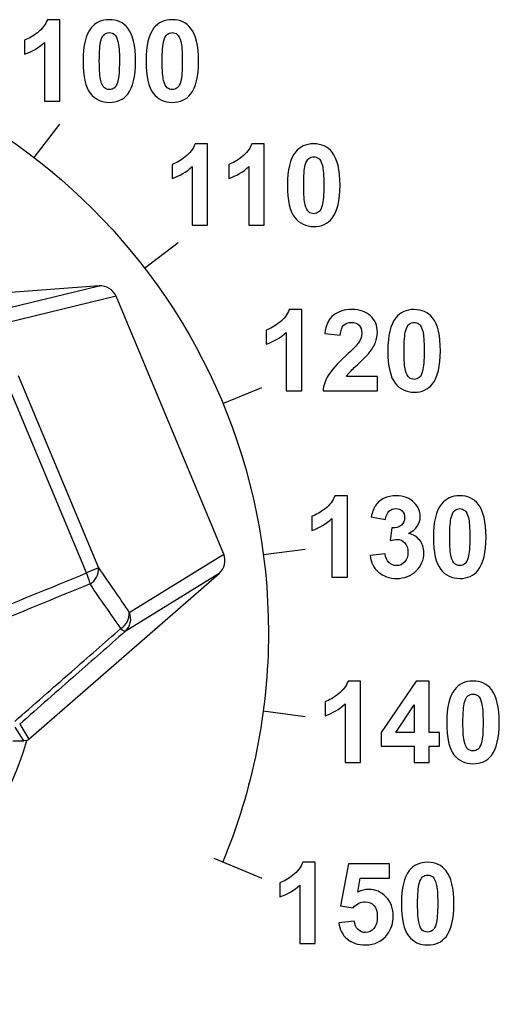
# Model space of a CAD drawing. Header units: millimetres. Extents: x 7143 to 9546, y -1575 to -869.
# Tile 8 of 94: x 7266 to 7280, y -1283 to -1254. Entities that reach past the tile are written whole.
import ezdxf

# ---------------------------------------------------------------- set-up
doc = ezdxf.new("R2010")
doc.units = ezdxf.units.MM
doc.header["$LTSCALE"] = 3

msp = doc.modelspace()

# ---------------------------------------------------------------- linework, layer by layer
at = {"linetype": 'Continuous', "lineweight": 30}
for p, q in [((7268.138, -1261.76), (7260.688, -1262.314)), ((7264.917, -1262.538), (7268.138, -1261.76)), ((7268.644, -1262.066), (7265.447, -1262.838)), ((7271.833, -1269.706), (7268.644, -1262.066)), ((7267.766, -1270.264), (7265.387, -1264.564)), ((7265.745, -1264.414), (7268.124, -1270.115)), ((7269.035, -1271.435), (7271.833, -1269.706)), ((7268.124, -1270.115), (7267.766, -1270.264)), ((7266.061, -1275.187), (7271.694, -1270.281)), ((7271.694, -1270.281), (7268.911, -1272)), ((7265.906, -1275.24), (7265.651, -1274.831)), ((7265.787, -1274.747), (7266.061, -1275.187)), ((7266.002, -1275.23), (7265.906, -1275.24))]:
    msp.add_line(p, q, dxfattribs=at)
for centre, radius, start, end in [((7267.614, -1270.149), 0.511, 300.0821, 3.7824), ((7265.997, -1271.008), 1.92, 12.5801, 22.8146), ((7268.527, -1271.47), 0.509, 300.4376, 3.936), ((7268.581, -1271.632), 0.495, 311.9251, 23.4842), ((7269.015, -1271.722), 0.297, 219.0409, 249.5447), ((7255.473, -1272.048), 11, 241.9626, 343.1824)]:
    msp.add_arc(centre, radius, start, end, dxfattribs=at)
for centre, major_axis, ratio, start_param, end_param in [((7268.171, -1262.259), (-0.497, -0.12), 0.97761, 3.296313, 4.545767), ((7271.362, -1269.906), (0.435, 0.269), 0.97761, 4.879011, 6.128465), ((7265.732, -1274.809), (0.264, -0.425), 0.999375, 0.014952, 0.160483)]:
    msp.add_ellipse(centre, major_axis=major_axis, ratio=ratio, start_param=start_param, end_param=end_param, dxfattribs=at)
for points, knots in [([(7266.979, -1256.278), (7266.979, -1256.278), (7266.519, -1256.278), (7266.519, -1256.278), (7266.519, -1256.278), (7266.519, -1256.278), (7266.519, -1254.544), (7266.519, -1254.544), (7266.519, -1254.544), (7266.351, -1254.702), (7266.153, -1254.818), (7265.925, -1254.893), (7265.925, -1254.893), (7265.925, -1254.893), (7265.925, -1254.476), (7265.925, -1254.476), (7265.925, -1254.476), (7266.045, -1254.437), (7266.176, -1254.362), (7266.316, -1254.253), (7266.316, -1254.253), (7266.457, -1254.143), (7266.554, -1254.015), (7266.606, -1253.868), (7266.606, -1253.868), (7266.606, -1253.868), (7266.979, -1253.868), (7266.979, -1253.868), (7266.979, -1253.868), (7266.979, -1253.868), (7266.979, -1256.278), (7266.979, -1256.278)], [0, 0, 0, 0, 0.111111, 0.111111, 0.111111, 0.111111, 0.222222, 0.222222, 0.222222, 0.222222, 0.333333, 0.333333, 0.333333, 0.333333, 0.444444, 0.444444, 0.444444, 0.444444, 0.555556, 0.555556, 0.555556, 0.555556, 0.666667, 0.666667, 0.666667, 0.666667, 0.777778, 0.777778, 0.777778, 0.777778, 1, 1, 1, 1]), ([(7268.443, -1253.868), (7268.676, -1253.868), (7268.858, -1253.952), (7268.988, -1254.118), (7268.988, -1254.118), (7269.144, -1254.314), (7269.222, -1254.639), (7269.222, -1255.095), (7269.222, -1255.095), (7269.222, -1255.548), (7269.144, -1255.874), (7268.987, -1256.073), (7268.987, -1256.073), (7268.857, -1256.237), (7268.676, -1256.318), (7268.443, -1256.318), (7268.443, -1256.318), (7268.21, -1256.318), (7268.022, -1256.229), (7267.879, -1256.049), (7267.879, -1256.049), (7267.736, -1255.87), (7267.665, -1255.55), (7267.665, -1255.089), (7267.665, -1255.089), (7267.665, -1254.638), (7267.743, -1254.313), (7267.9, -1254.114), (7267.9, -1254.114), (7268.03, -1253.951), (7268.211, -1253.868), (7268.443, -1253.868)], [0, 0, 0, 0, 0.111111, 0.111111, 0.111111, 0.111111, 0.222222, 0.222222, 0.222222, 0.222222, 0.333333, 0.333333, 0.333333, 0.333333, 0.444444, 0.444444, 0.444444, 0.444444, 0.555556, 0.555556, 0.555556, 0.555556, 0.666667, 0.666667, 0.666667, 0.666667, 0.777778, 0.777778, 0.777778, 0.777778, 1, 1, 1, 1]), ([(7270.307, -1253.868), (7270.54, -1253.868), (7270.722, -1253.952), (7270.852, -1254.118), (7270.852, -1254.118), (7271.008, -1254.314), (7271.086, -1254.639), (7271.086, -1255.095), (7271.086, -1255.095), (7271.086, -1255.548), (7271.008, -1255.874), (7270.851, -1256.073), (7270.851, -1256.073), (7270.721, -1256.237), (7270.54, -1256.318), (7270.307, -1256.318), (7270.307, -1256.318), (7270.074, -1256.318), (7269.886, -1256.229), (7269.743, -1256.049), (7269.743, -1256.049), (7269.6, -1255.87), (7269.529, -1255.55), (7269.529, -1255.089), (7269.529, -1255.089), (7269.529, -1254.638), (7269.607, -1254.313), (7269.764, -1254.114), (7269.764, -1254.114), (7269.894, -1253.951), (7270.075, -1253.868), (7270.307, -1253.868)], [0, 0, 0, 0, 0.111111, 0.111111, 0.111111, 0.111111, 0.222222, 0.222222, 0.222222, 0.222222, 0.333333, 0.333333, 0.333333, 0.333333, 0.444444, 0.444444, 0.444444, 0.444444, 0.555556, 0.555556, 0.555556, 0.555556, 0.666667, 0.666667, 0.666667, 0.666667, 0.777778, 0.777778, 0.777778, 0.777778, 1, 1, 1, 1]), ([(7239.007, -1278.828), (7238.115, -1276.674), (7237.656, -1274.366), (7237.656, -1272.035), (7237.656, -1272.035), (7237.656, -1262.232), (7245.603, -1254.285), (7255.406, -1254.285), (7255.406, -1254.285), (7265.209, -1254.285), (7273.156, -1262.232), (7273.156, -1272.035), (7273.156, -1272.035), (7273.156, -1274.366), (7272.697, -1276.674), (7271.805, -1278.828)], [0, 0, 0, 0, 0.2, 0.2, 0.2, 0.2, 0.4, 0.4, 0.4, 0.4, 0.6, 0.6, 0.6, 0.6, 1, 1, 1, 1]), ([(7268.443, -1254.25), (7268.388, -1254.25), (7268.338, -1254.268), (7268.295, -1254.303), (7268.295, -1254.303), (7268.251, -1254.339), (7268.217, -1254.402), (7268.193, -1254.494), (7268.193, -1254.494), (7268.162, -1254.613), (7268.146, -1254.813), (7268.146, -1255.095), (7268.146, -1255.095), (7268.146, -1255.376), (7268.16, -1255.569), (7268.188, -1255.674), (7268.188, -1255.674), (7268.216, -1255.78), (7268.252, -1255.85), (7268.295, -1255.885), (7268.295, -1255.885), (7268.339, -1255.92), (7268.388, -1255.937), (7268.443, -1255.937), (7268.443, -1255.937), (7268.499, -1255.937), (7268.549, -1255.92), (7268.592, -1255.884), (7268.592, -1255.884), (7268.636, -1255.849), (7268.67, -1255.785), (7268.694, -1255.693), (7268.694, -1255.693), (7268.725, -1255.575), (7268.742, -1255.376), (7268.742, -1255.095), (7268.742, -1255.095), (7268.742, -1254.813), (7268.727, -1254.62), (7268.699, -1254.514), (7268.699, -1254.514), (7268.671, -1254.409), (7268.635, -1254.339), (7268.592, -1254.303), (7268.592, -1254.303), (7268.548, -1254.268), (7268.499, -1254.25), (7268.443, -1254.25)], [0, 0, 0, 0, 0.076923, 0.076923, 0.076923, 0.076923, 0.153846, 0.153846, 0.153846, 0.153846, 0.230769, 0.230769, 0.230769, 0.230769, 0.307692, 0.307692, 0.307692, 0.307692, 0.384615, 0.384615, 0.384615, 0.384615, 0.461538, 0.461538, 0.461538, 0.461538, 0.538462, 0.538462, 0.538462, 0.538462, 0.615385, 0.615385, 0.615385, 0.615385, 0.692308, 0.692308, 0.692308, 0.692308, 0.769231, 0.769231, 0.769231, 0.769231, 0.846154, 0.846154, 0.846154, 0.846154, 1, 1, 1, 1]), ([(7270.307, -1254.25), (7270.252, -1254.25), (7270.202, -1254.268), (7270.159, -1254.303), (7270.159, -1254.303), (7270.115, -1254.339), (7270.081, -1254.402), (7270.057, -1254.494), (7270.057, -1254.494), (7270.026, -1254.613), (7270.009, -1254.813), (7270.009, -1255.095), (7270.009, -1255.095), (7270.009, -1255.376), (7270.024, -1255.569), (7270.052, -1255.674), (7270.052, -1255.674), (7270.08, -1255.78), (7270.116, -1255.85), (7270.159, -1255.885), (7270.159, -1255.885), (7270.203, -1255.92), (7270.252, -1255.937), (7270.307, -1255.937), (7270.307, -1255.937), (7270.363, -1255.937), (7270.413, -1255.92), (7270.456, -1255.884), (7270.456, -1255.884), (7270.5, -1255.849), (7270.534, -1255.785), (7270.558, -1255.693), (7270.558, -1255.693), (7270.589, -1255.575), (7270.605, -1255.376), (7270.605, -1255.095), (7270.605, -1255.095), (7270.605, -1254.813), (7270.591, -1254.62), (7270.563, -1254.514), (7270.563, -1254.514), (7270.534, -1254.409), (7270.499, -1254.339), (7270.456, -1254.303), (7270.456, -1254.303), (7270.412, -1254.268), (7270.363, -1254.25), (7270.307, -1254.25)], [0, 0, 0, 0, 0.076923, 0.076923, 0.076923, 0.076923, 0.153846, 0.153846, 0.153846, 0.153846, 0.230769, 0.230769, 0.230769, 0.230769, 0.307692, 0.307692, 0.307692, 0.307692, 0.384615, 0.384615, 0.384615, 0.384615, 0.461538, 0.461538, 0.461538, 0.461538, 0.538462, 0.538462, 0.538462, 0.538462, 0.615385, 0.615385, 0.615385, 0.615385, 0.692308, 0.692308, 0.692308, 0.692308, 0.769231, 0.769231, 0.769231, 0.769231, 0.846154, 0.846154, 0.846154, 0.846154, 1, 1, 1, 1]), ([(7271.355, -1259.957), (7271.355, -1259.957), (7270.895, -1259.957), (7270.895, -1259.957), (7270.895, -1259.957), (7270.895, -1259.957), (7270.895, -1258.224), (7270.895, -1258.224), (7270.895, -1258.224), (7270.727, -1258.382), (7270.529, -1258.498), (7270.301, -1258.573), (7270.301, -1258.573), (7270.301, -1258.573), (7270.301, -1258.156), (7270.301, -1258.156), (7270.301, -1258.156), (7270.421, -1258.116), (7270.552, -1258.042), (7270.692, -1257.933), (7270.692, -1257.933), (7270.833, -1257.823), (7270.93, -1257.695), (7270.982, -1257.548), (7270.982, -1257.548), (7270.982, -1257.548), (7271.355, -1257.548), (7271.355, -1257.548), (7271.355, -1257.548), (7271.355, -1257.548), (7271.355, -1259.957), (7271.355, -1259.957)], [0, 0, 0, 0, 0.111111, 0.111111, 0.111111, 0.111111, 0.222222, 0.222222, 0.222222, 0.222222, 0.333333, 0.333333, 0.333333, 0.333333, 0.444444, 0.444444, 0.444444, 0.444444, 0.555556, 0.555556, 0.555556, 0.555556, 0.666667, 0.666667, 0.666667, 0.666667, 0.777778, 0.777778, 0.777778, 0.777778, 1, 1, 1, 1]), ([(7273.034, -1259.957), (7273.034, -1259.957), (7272.574, -1259.957), (7272.574, -1259.957), (7272.574, -1259.957), (7272.574, -1259.957), (7272.574, -1258.224), (7272.574, -1258.224), (7272.574, -1258.224), (7272.406, -1258.382), (7272.208, -1258.498), (7271.98, -1258.573), (7271.98, -1258.573), (7271.98, -1258.573), (7271.98, -1258.156), (7271.98, -1258.156), (7271.98, -1258.156), (7272.1, -1258.116), (7272.231, -1258.042), (7272.371, -1257.933), (7272.371, -1257.933), (7272.512, -1257.823), (7272.609, -1257.695), (7272.661, -1257.548), (7272.661, -1257.548), (7272.661, -1257.548), (7273.034, -1257.548), (7273.034, -1257.548), (7273.034, -1257.548), (7273.034, -1257.548), (7273.034, -1259.957), (7273.034, -1259.957)], [0, 0, 0, 0, 0.111111, 0.111111, 0.111111, 0.111111, 0.222222, 0.222222, 0.222222, 0.222222, 0.333333, 0.333333, 0.333333, 0.333333, 0.444444, 0.444444, 0.444444, 0.444444, 0.555556, 0.555556, 0.555556, 0.555556, 0.666667, 0.666667, 0.666667, 0.666667, 0.777778, 0.777778, 0.777778, 0.777778, 1, 1, 1, 1]), ([(7274.498, -1257.548), (7274.731, -1257.548), (7274.913, -1257.632), (7275.043, -1257.797), (7275.043, -1257.797), (7275.199, -1257.994), (7275.277, -1258.319), (7275.277, -1258.774), (7275.277, -1258.774), (7275.277, -1259.228), (7275.199, -1259.554), (7275.042, -1259.753), (7275.042, -1259.753), (7274.912, -1259.917), (7274.731, -1259.998), (7274.498, -1259.998), (7274.498, -1259.998), (7274.265, -1259.998), (7274.077, -1259.909), (7273.934, -1259.729), (7273.934, -1259.729), (7273.791, -1259.55), (7273.72, -1259.23), (7273.72, -1258.769), (7273.72, -1258.769), (7273.72, -1258.317), (7273.798, -1257.992), (7273.955, -1257.794), (7273.955, -1257.794), (7274.085, -1257.63), (7274.266, -1257.548), (7274.498, -1257.548)], [0, 0, 0, 0, 0.111111, 0.111111, 0.111111, 0.111111, 0.222222, 0.222222, 0.222222, 0.222222, 0.333333, 0.333333, 0.333333, 0.333333, 0.444444, 0.444444, 0.444444, 0.444444, 0.555556, 0.555556, 0.555556, 0.555556, 0.666667, 0.666667, 0.666667, 0.666667, 0.777778, 0.777778, 0.777778, 0.777778, 1, 1, 1, 1]), ([(7274.498, -1257.93), (7274.443, -1257.93), (7274.393, -1257.948), (7274.35, -1257.983), (7274.35, -1257.983), (7274.306, -1258.019), (7274.272, -1258.082), (7274.248, -1258.174), (7274.248, -1258.174), (7274.217, -1258.293), (7274.201, -1258.493), (7274.201, -1258.774), (7274.201, -1258.774), (7274.201, -1259.056), (7274.215, -1259.249), (7274.243, -1259.354), (7274.243, -1259.354), (7274.271, -1259.46), (7274.307, -1259.53), (7274.35, -1259.565), (7274.35, -1259.565), (7274.394, -1259.599), (7274.443, -1259.617), (7274.498, -1259.617), (7274.498, -1259.617), (7274.554, -1259.617), (7274.604, -1259.599), (7274.647, -1259.564), (7274.647, -1259.564), (7274.691, -1259.528), (7274.725, -1259.465), (7274.749, -1259.373), (7274.749, -1259.373), (7274.78, -1259.255), (7274.797, -1259.056), (7274.797, -1258.774), (7274.797, -1258.774), (7274.797, -1258.493), (7274.782, -1258.3), (7274.754, -1258.194), (7274.754, -1258.194), (7274.726, -1258.089), (7274.69, -1258.019), (7274.647, -1257.983), (7274.647, -1257.983), (7274.603, -1257.948), (7274.554, -1257.93), (7274.498, -1257.93)], [0, 0, 0, 0, 0.076923, 0.076923, 0.076923, 0.076923, 0.153846, 0.153846, 0.153846, 0.153846, 0.230769, 0.230769, 0.230769, 0.230769, 0.307692, 0.307692, 0.307692, 0.307692, 0.384615, 0.384615, 0.384615, 0.384615, 0.461538, 0.461538, 0.461538, 0.461538, 0.538462, 0.538462, 0.538462, 0.538462, 0.615385, 0.615385, 0.615385, 0.615385, 0.692308, 0.692308, 0.692308, 0.692308, 0.769231, 0.769231, 0.769231, 0.769231, 0.846154, 0.846154, 0.846154, 0.846154, 1, 1, 1, 1]), ([(7274.144, -1264.867), (7274.144, -1264.867), (7273.685, -1264.867), (7273.685, -1264.867), (7273.685, -1264.867), (7273.685, -1264.867), (7273.685, -1263.134), (7273.685, -1263.134), (7273.685, -1263.134), (7273.516, -1263.291), (7273.319, -1263.407), (7273.091, -1263.482), (7273.091, -1263.482), (7273.091, -1263.482), (7273.091, -1263.065), (7273.091, -1263.065), (7273.091, -1263.065), (7273.21, -1263.026), (7273.341, -1262.951), (7273.482, -1262.842), (7273.482, -1262.842), (7273.623, -1262.732), (7273.719, -1262.604), (7273.771, -1262.458), (7273.771, -1262.458), (7273.771, -1262.458), (7274.144, -1262.458), (7274.144, -1262.458), (7274.144, -1262.458), (7274.144, -1262.458), (7274.144, -1264.867), (7274.144, -1264.867)], [0, 0, 0, 0, 0.111111, 0.111111, 0.111111, 0.111111, 0.222222, 0.222222, 0.222222, 0.222222, 0.333333, 0.333333, 0.333333, 0.333333, 0.444444, 0.444444, 0.444444, 0.444444, 0.555556, 0.555556, 0.555556, 0.555556, 0.666667, 0.666667, 0.666667, 0.666667, 0.777778, 0.777778, 0.777778, 0.777778, 1, 1, 1, 1]), ([(7276.385, -1264.439), (7276.385, -1264.439), (7276.385, -1264.867), (7276.385, -1264.867), (7276.385, -1264.867), (7276.385, -1264.867), (7274.773, -1264.867), (7274.773, -1264.867), (7274.773, -1264.867), (7274.79, -1264.705), (7274.842, -1264.552), (7274.93, -1264.408), (7274.93, -1264.408), (7275.017, -1264.263), (7275.19, -1264.071), (7275.447, -1263.832), (7275.447, -1263.832), (7275.655, -1263.64), (7275.781, -1263.508), (7275.828, -1263.44), (7275.828, -1263.44), (7275.891, -1263.345), (7275.923, -1263.251), (7275.923, -1263.158), (7275.923, -1263.158), (7275.923, -1263.056), (7275.896, -1262.977), (7275.841, -1262.922), (7275.841, -1262.922), (7275.785, -1262.867), (7275.709, -1262.839), (7275.612, -1262.839), (7275.612, -1262.839), (7275.516, -1262.839), (7275.44, -1262.868), (7275.383, -1262.926), (7275.383, -1262.926), (7275.327, -1262.984), (7275.294, -1263.08), (7275.285, -1263.214), (7275.285, -1263.214), (7275.285, -1263.214), (7274.827, -1263.168), (7274.827, -1263.168), (7274.827, -1263.168), (7274.854, -1262.915), (7274.94, -1262.734), (7275.084, -1262.623), (7275.084, -1262.623), (7275.228, -1262.513), (7275.408, -1262.458), (7275.624, -1262.458), (7275.624, -1262.458), (7275.861, -1262.458), (7276.047, -1262.522), (7276.182, -1262.649), (7276.182, -1262.649), (7276.317, -1262.777), (7276.385, -1262.936), (7276.385, -1263.126), (7276.385, -1263.126), (7276.385, -1263.234), (7276.365, -1263.336), (7276.327, -1263.434), (7276.327, -1263.434), (7276.288, -1263.532), (7276.227, -1263.634), (7276.143, -1263.741), (7276.143, -1263.741), (7276.087, -1263.812), (7275.986, -1263.914), (7275.842, -1264.047), (7275.842, -1264.047), (7275.696, -1264.18), (7275.604, -1264.269), (7275.566, -1264.312), (7275.566, -1264.312), (7275.527, -1264.356), (7275.495, -1264.398), (7275.471, -1264.439), (7275.471, -1264.439), (7275.471, -1264.439), (7276.385, -1264.439), (7276.385, -1264.439)], [0, 0, 0, 0, 0.045455, 0.045455, 0.045455, 0.045455, 0.090909, 0.090909, 0.090909, 0.090909, 0.136364, 0.136364, 0.136364, 0.136364, 0.181818, 0.181818, 0.181818, 0.181818, 0.227273, 0.227273, 0.227273, 0.227273, 0.272727, 0.272727, 0.272727, 0.272727, 0.318182, 0.318182, 0.318182, 0.318182, 0.363636, 0.363636, 0.363636, 0.363636, 0.409091, 0.409091, 0.409091, 0.409091, 0.454545, 0.454545, 0.454545, 0.454545, 0.5, 0.5, 0.5, 0.5, 0.545455, 0.545455, 0.545455, 0.545455, 0.590909, 0.590909, 0.590909, 0.590909, 0.636364, 0.636364, 0.636364, 0.636364, 0.681818, 0.681818, 0.681818, 0.681818, 0.727273, 0.727273, 0.727273, 0.727273, 0.772727, 0.772727, 0.772727, 0.772727, 0.818182, 0.818182, 0.818182, 0.818182, 0.863636, 0.863636, 0.863636, 0.863636, 0.909091, 0.909091, 0.909091, 0.909091, 1, 1, 1, 1]), ([(7277.473, -1262.458), (7277.706, -1262.458), (7277.887, -1262.541), (7278.018, -1262.707), (7278.018, -1262.707), (7278.174, -1262.903), (7278.252, -1263.228), (7278.252, -1263.684), (7278.252, -1263.684), (7278.252, -1264.137), (7278.173, -1264.463), (7278.016, -1264.662), (7278.016, -1264.662), (7277.887, -1264.826), (7277.706, -1264.908), (7277.473, -1264.908), (7277.473, -1264.908), (7277.24, -1264.908), (7277.051, -1264.818), (7276.908, -1264.638), (7276.908, -1264.638), (7276.766, -1264.459), (7276.694, -1264.139), (7276.694, -1263.679), (7276.694, -1263.679), (7276.694, -1263.227), (7276.773, -1262.902), (7276.93, -1262.703), (7276.93, -1262.703), (7277.059, -1262.54), (7277.24, -1262.458), (7277.473, -1262.458)], [0, 0, 0, 0, 0.111111, 0.111111, 0.111111, 0.111111, 0.222222, 0.222222, 0.222222, 0.222222, 0.333333, 0.333333, 0.333333, 0.333333, 0.444444, 0.444444, 0.444444, 0.444444, 0.555556, 0.555556, 0.555556, 0.555556, 0.666667, 0.666667, 0.666667, 0.666667, 0.777778, 0.777778, 0.777778, 0.777778, 1, 1, 1, 1]), ([(7277.473, -1262.839), (7277.417, -1262.839), (7277.368, -1262.857), (7277.324, -1262.892), (7277.324, -1262.892), (7277.281, -1262.928), (7277.246, -1262.992), (7277.222, -1263.083), (7277.222, -1263.083), (7277.191, -1263.202), (7277.175, -1263.402), (7277.175, -1263.684), (7277.175, -1263.684), (7277.175, -1263.965), (7277.189, -1264.158), (7277.217, -1264.263), (7277.217, -1264.263), (7277.246, -1264.369), (7277.282, -1264.439), (7277.325, -1264.474), (7277.325, -1264.474), (7277.368, -1264.509), (7277.417, -1264.527), (7277.473, -1264.527), (7277.473, -1264.527), (7277.529, -1264.527), (7277.578, -1264.509), (7277.622, -1264.473), (7277.622, -1264.473), (7277.665, -1264.438), (7277.699, -1264.374), (7277.723, -1264.282), (7277.723, -1264.282), (7277.755, -1264.165), (7277.771, -1263.965), (7277.771, -1263.684), (7277.771, -1263.684), (7277.771, -1263.402), (7277.756, -1263.209), (7277.728, -1263.103), (7277.728, -1263.103), (7277.7, -1262.998), (7277.664, -1262.928), (7277.621, -1262.892), (7277.621, -1262.892), (7277.578, -1262.857), (7277.529, -1262.839), (7277.473, -1262.839)], [0, 0, 0, 0, 0.076923, 0.076923, 0.076923, 0.076923, 0.153846, 0.153846, 0.153846, 0.153846, 0.230769, 0.230769, 0.230769, 0.230769, 0.307692, 0.307692, 0.307692, 0.307692, 0.384615, 0.384615, 0.384615, 0.384615, 0.461538, 0.461538, 0.461538, 0.461538, 0.538462, 0.538462, 0.538462, 0.538462, 0.615385, 0.615385, 0.615385, 0.615385, 0.692308, 0.692308, 0.692308, 0.692308, 0.769231, 0.769231, 0.769231, 0.769231, 0.846154, 0.846154, 0.846154, 0.846154, 1, 1, 1, 1]), ([(7275.496, -1270.387), (7275.496, -1270.387), (7275.037, -1270.387), (7275.037, -1270.387), (7275.037, -1270.387), (7275.037, -1270.387), (7275.037, -1268.654), (7275.037, -1268.654), (7275.037, -1268.654), (7274.868, -1268.811), (7274.671, -1268.927), (7274.443, -1269.002), (7274.443, -1269.002), (7274.443, -1269.002), (7274.443, -1268.585), (7274.443, -1268.585), (7274.443, -1268.585), (7274.562, -1268.546), (7274.693, -1268.471), (7274.834, -1268.362), (7274.834, -1268.362), (7274.975, -1268.252), (7275.071, -1268.124), (7275.123, -1267.978), (7275.123, -1267.978), (7275.123, -1267.978), (7275.496, -1267.978), (7275.496, -1267.978), (7275.496, -1267.978), (7275.496, -1267.978), (7275.496, -1270.387), (7275.496, -1270.387)], [0, 0, 0, 0, 0.111111, 0.111111, 0.111111, 0.111111, 0.222222, 0.222222, 0.222222, 0.222222, 0.333333, 0.333333, 0.333333, 0.333333, 0.444444, 0.444444, 0.444444, 0.444444, 0.555556, 0.555556, 0.555556, 0.555556, 0.666667, 0.666667, 0.666667, 0.666667, 0.777778, 0.777778, 0.777778, 0.777778, 1, 1, 1, 1]), ([(7276.168, -1269.75), (7276.168, -1269.75), (7276.612, -1269.696), (7276.612, -1269.696), (7276.612, -1269.696), (7276.627, -1269.81), (7276.665, -1269.896), (7276.727, -1269.956), (7276.727, -1269.956), (7276.789, -1270.016), (7276.865, -1270.047), (7276.953, -1270.047), (7276.953, -1270.047), (7277.048, -1270.047), (7277.128, -1270.01), (7277.193, -1269.938), (7277.193, -1269.938), (7277.257, -1269.866), (7277.29, -1269.77), (7277.29, -1269.647), (7277.29, -1269.647), (7277.29, -1269.532), (7277.259, -1269.44), (7277.197, -1269.372), (7277.197, -1269.372), (7277.135, -1269.304), (7277.059, -1269.271), (7276.969, -1269.271), (7276.969, -1269.271), (7276.911, -1269.271), (7276.84, -1269.282), (7276.758, -1269.305), (7276.758, -1269.305), (7276.758, -1269.305), (7276.809, -1268.931), (7276.809, -1268.931), (7276.809, -1268.931), (7276.933, -1268.933), (7277.028, -1268.907), (7277.094, -1268.85), (7277.094, -1268.85), (7277.159, -1268.792), (7277.192, -1268.716), (7277.192, -1268.621), (7277.192, -1268.621), (7277.192, -1268.54), (7277.168, -1268.476), (7277.12, -1268.428), (7277.12, -1268.428), (7277.072, -1268.38), (7277.008, -1268.356), (7276.928, -1268.356), (7276.928, -1268.356), (7276.85, -1268.356), (7276.783, -1268.383), (7276.727, -1268.438), (7276.727, -1268.438), (7276.672, -1268.492), (7276.637, -1268.572), (7276.626, -1268.676), (7276.626, -1268.676), (7276.626, -1268.676), (7276.202, -1268.605), (7276.202, -1268.605), (7276.202, -1268.605), (7276.231, -1268.46), (7276.275, -1268.344), (7276.335, -1268.257), (7276.335, -1268.257), (7276.394, -1268.17), (7276.478, -1268.102), (7276.584, -1268.052), (7276.584, -1268.052), (7276.691, -1268.003), (7276.809, -1267.978), (7276.941, -1267.978), (7276.941, -1267.978), (7277.168, -1267.978), (7277.348, -1268.05), (7277.485, -1268.194), (7277.485, -1268.194), (7277.597, -1268.312), (7277.653, -1268.445), (7277.653, -1268.593), (7277.653, -1268.593), (7277.653, -1268.804), (7277.538, -1268.972), (7277.308, -1269.097), (7277.308, -1269.097), (7277.446, -1269.127), (7277.555, -1269.193), (7277.638, -1269.295), (7277.638, -1269.295), (7277.72, -1269.398), (7277.761, -1269.522), (7277.761, -1269.667), (7277.761, -1269.667), (7277.761, -1269.877), (7277.684, -1270.057), (7277.531, -1270.205), (7277.531, -1270.205), (7277.377, -1270.353), (7277.185, -1270.428), (7276.956, -1270.428), (7276.956, -1270.428), (7276.739, -1270.428), (7276.559, -1270.365), (7276.416, -1270.24), (7276.416, -1270.24), (7276.273, -1270.115), (7276.191, -1269.952), (7276.168, -1269.75)], [0, 0, 0, 0, 0.034483, 0.034483, 0.034483, 0.034483, 0.068966, 0.068966, 0.068966, 0.068966, 0.103448, 0.103448, 0.103448, 0.103448, 0.137931, 0.137931, 0.137931, 0.137931, 0.172414, 0.172414, 0.172414, 0.172414, 0.206897, 0.206897, 0.206897, 0.206897, 0.241379, 0.241379, 0.241379, 0.241379, 0.275862, 0.275862, 0.275862, 0.275862, 0.310345, 0.310345, 0.310345, 0.310345, 0.344828, 0.344828, 0.344828, 0.344828, 0.37931, 0.37931, 0.37931, 0.37931, 0.413793, 0.413793, 0.413793, 0.413793, 0.448276, 0.448276, 0.448276, 0.448276, 0.482759, 0.482759, 0.482759, 0.482759, 0.517241, 0.517241, 0.517241, 0.517241, 0.551724, 0.551724, 0.551724, 0.551724, 0.586207, 0.586207, 0.586207, 0.586207, 0.62069, 0.62069, 0.62069, 0.62069, 0.655172, 0.655172, 0.655172, 0.655172, 0.689655, 0.689655, 0.689655, 0.689655, 0.724138, 0.724138, 0.724138, 0.724138, 0.758621, 0.758621, 0.758621, 0.758621, 0.793103, 0.793103, 0.793103, 0.793103, 0.827586, 0.827586, 0.827586, 0.827586, 0.862069, 0.862069, 0.862069, 0.862069, 0.896552, 0.896552, 0.896552, 0.896552, 0.931034, 0.931034, 0.931034, 0.931034, 1, 1, 1, 1]), ([(7278.825, -1267.978), (7279.058, -1267.978), (7279.239, -1268.061), (7279.37, -1268.227), (7279.37, -1268.227), (7279.526, -1268.423), (7279.604, -1268.748), (7279.604, -1269.204), (7279.604, -1269.204), (7279.604, -1269.657), (7279.525, -1269.983), (7279.368, -1270.182), (7279.368, -1270.182), (7279.239, -1270.346), (7279.058, -1270.428), (7278.825, -1270.428), (7278.825, -1270.428), (7278.592, -1270.428), (7278.404, -1270.338), (7278.261, -1270.158), (7278.261, -1270.158), (7278.118, -1269.979), (7278.046, -1269.659), (7278.046, -1269.199), (7278.046, -1269.199), (7278.046, -1268.747), (7278.125, -1268.422), (7278.282, -1268.223), (7278.282, -1268.223), (7278.411, -1268.06), (7278.592, -1267.978), (7278.825, -1267.978)], [0, 0, 0, 0, 0.111111, 0.111111, 0.111111, 0.111111, 0.222222, 0.222222, 0.222222, 0.222222, 0.333333, 0.333333, 0.333333, 0.333333, 0.444444, 0.444444, 0.444444, 0.444444, 0.555556, 0.555556, 0.555556, 0.555556, 0.666667, 0.666667, 0.666667, 0.666667, 0.777778, 0.777778, 0.777778, 0.777778, 1, 1, 1, 1]), ([(7278.825, -1268.359), (7278.769, -1268.359), (7278.72, -1268.377), (7278.676, -1268.412), (7278.676, -1268.412), (7278.633, -1268.448), (7278.599, -1268.512), (7278.575, -1268.603), (7278.575, -1268.603), (7278.543, -1268.722), (7278.527, -1268.922), (7278.527, -1269.204), (7278.527, -1269.204), (7278.527, -1269.485), (7278.542, -1269.678), (7278.569, -1269.783), (7278.569, -1269.783), (7278.598, -1269.889), (7278.634, -1269.959), (7278.677, -1269.994), (7278.677, -1269.994), (7278.72, -1270.029), (7278.769, -1270.047), (7278.825, -1270.047), (7278.825, -1270.047), (7278.881, -1270.047), (7278.93, -1270.029), (7278.974, -1269.993), (7278.974, -1269.993), (7279.017, -1269.958), (7279.052, -1269.894), (7279.076, -1269.802), (7279.076, -1269.802), (7279.107, -1269.685), (7279.123, -1269.485), (7279.123, -1269.204), (7279.123, -1269.204), (7279.123, -1268.922), (7279.109, -1268.729), (7279.081, -1268.623), (7279.081, -1268.623), (7279.052, -1268.518), (7279.016, -1268.448), (7278.973, -1268.412), (7278.973, -1268.412), (7278.93, -1268.377), (7278.881, -1268.359), (7278.825, -1268.359)], [0, 0, 0, 0, 0.076923, 0.076923, 0.076923, 0.076923, 0.153846, 0.153846, 0.153846, 0.153846, 0.230769, 0.230769, 0.230769, 0.230769, 0.307692, 0.307692, 0.307692, 0.307692, 0.384615, 0.384615, 0.384615, 0.384615, 0.461538, 0.461538, 0.461538, 0.461538, 0.538462, 0.538462, 0.538462, 0.538462, 0.615385, 0.615385, 0.615385, 0.615385, 0.692308, 0.692308, 0.692308, 0.692308, 0.769231, 0.769231, 0.769231, 0.769231, 0.846154, 0.846154, 0.846154, 0.846154, 1, 1, 1, 1]), ([(7268.124, -1270.115), (7268.28, -1270.342), (7268.584, -1270.783), (7268.888, -1271.222), (7269.035, -1271.435)], [0, 0, 0, 0, 0.51634, 1, 1, 1, 1]), ([(7244.996, -1279.766), (7246.042, -1279.322), (7249.778, -1277.735), (7256.348, -1274.976), (7262.938, -1272.244), (7266.708, -1270.698), (7267.766, -1270.264)], [0, 0, 0, 0, 0.139666, 0.498976, 0.859452, 1, 1, 1, 1]), ([(7267.87, -1270.59), (7266.815, -1271.023), (7263.053, -1272.565), (7256.48, -1275.291), (7249.934, -1278.04), (7246.216, -1279.619), (7245.182, -1280.058)], [0, 0, 0, 0, 0.140717, 0.501629, 0.861372, 1, 1, 1, 1]), ([(7268.785, -1271.909), (7268.637, -1271.697), (7268.332, -1271.258), (7268.028, -1270.818), (7267.87, -1270.59)], [0, 0, 0, 0, 0.48366, 1, 1, 1, 1]), ([(7265.639, -1274.664), (7266.198, -1274.174), (7267.243, -1273.257), (7268.295, -1272.337), (7268.785, -1271.909)], [0, 0, 0, 0, 0.534813, 1, 1, 1, 1]), ([(7268.911, -1272), (7268.425, -1272.427), (7267.38, -1273.344), (7266.342, -1274.258), (7265.787, -1274.747)], [0, 0, 0, 0, 0.465201, 1, 1, 1, 1]), ([(7275.888, -1275.879), (7275.888, -1275.879), (7275.428, -1275.879), (7275.428, -1275.879), (7275.428, -1275.879), (7275.428, -1275.879), (7275.428, -1274.146), (7275.428, -1274.146), (7275.428, -1274.146), (7275.26, -1274.304), (7275.062, -1274.42), (7274.835, -1274.495), (7274.835, -1274.495), (7274.835, -1274.495), (7274.835, -1274.077), (7274.835, -1274.077), (7274.835, -1274.077), (7274.954, -1274.038), (7275.085, -1273.964), (7275.226, -1273.854), (7275.226, -1273.854), (7275.366, -1273.744), (7275.463, -1273.616), (7275.515, -1273.47), (7275.515, -1273.47), (7275.515, -1273.47), (7275.888, -1273.47), (7275.888, -1273.47), (7275.888, -1273.47), (7275.888, -1273.47), (7275.888, -1275.879), (7275.888, -1275.879)], [0, 0, 0, 0, 0.111111, 0.111111, 0.111111, 0.111111, 0.222222, 0.222222, 0.222222, 0.222222, 0.333333, 0.333333, 0.333333, 0.333333, 0.444444, 0.444444, 0.444444, 0.444444, 0.555556, 0.555556, 0.555556, 0.555556, 0.666667, 0.666667, 0.666667, 0.666667, 0.777778, 0.777778, 0.777778, 0.777778, 1, 1, 1, 1]), ([(7277.477, -1275.879), (7277.477, -1275.879), (7277.477, -1275.397), (7277.477, -1275.397), (7277.477, -1275.397), (7277.477, -1275.397), (7276.495, -1275.397), (7276.495, -1275.397), (7276.495, -1275.397), (7276.495, -1275.397), (7276.495, -1274.994), (7276.495, -1274.994), (7276.495, -1274.994), (7276.495, -1274.994), (7277.536, -1273.47), (7277.536, -1273.47), (7277.536, -1273.47), (7277.536, -1273.47), (7277.922, -1273.47), (7277.922, -1273.47), (7277.922, -1273.47), (7277.922, -1273.47), (7277.922, -1274.992), (7277.922, -1274.992), (7277.922, -1274.992), (7277.922, -1274.992), (7278.22, -1274.992), (7278.22, -1274.992), (7278.22, -1274.992), (7278.22, -1274.992), (7278.22, -1275.397), (7278.22, -1275.397), (7278.22, -1275.397), (7278.22, -1275.397), (7277.922, -1275.397), (7277.922, -1275.397), (7277.922, -1275.397), (7277.922, -1275.397), (7277.922, -1275.879), (7277.922, -1275.879), (7277.922, -1275.879), (7277.922, -1275.879), (7277.477, -1275.879), (7277.477, -1275.879)], [0, 0, 0, 0, 0.083333, 0.083333, 0.083333, 0.083333, 0.166667, 0.166667, 0.166667, 0.166667, 0.25, 0.25, 0.25, 0.25, 0.333333, 0.333333, 0.333333, 0.333333, 0.416667, 0.416667, 0.416667, 0.416667, 0.5, 0.5, 0.5, 0.5, 0.583333, 0.583333, 0.583333, 0.583333, 0.666667, 0.666667, 0.666667, 0.666667, 0.75, 0.75, 0.75, 0.75, 0.833333, 0.833333, 0.833333, 0.833333, 1, 1, 1, 1]), ([(7279.216, -1273.47), (7279.449, -1273.47), (7279.631, -1273.553), (7279.762, -1273.719), (7279.762, -1273.719), (7279.917, -1273.915), (7279.996, -1274.241), (7279.996, -1274.696), (7279.996, -1274.696), (7279.996, -1275.15), (7279.917, -1275.476), (7279.76, -1275.675), (7279.76, -1275.675), (7279.63, -1275.838), (7279.449, -1275.92), (7279.216, -1275.92), (7279.216, -1275.92), (7278.984, -1275.92), (7278.795, -1275.831), (7278.652, -1275.651), (7278.652, -1275.651), (7278.509, -1275.471), (7278.438, -1275.151), (7278.438, -1274.691), (7278.438, -1274.691), (7278.438, -1274.239), (7278.517, -1273.914), (7278.674, -1273.716), (7278.674, -1273.716), (7278.803, -1273.552), (7278.984, -1273.47), (7279.216, -1273.47)], [0, 0, 0, 0, 0.111111, 0.111111, 0.111111, 0.111111, 0.222222, 0.222222, 0.222222, 0.222222, 0.333333, 0.333333, 0.333333, 0.333333, 0.444444, 0.444444, 0.444444, 0.444444, 0.555556, 0.555556, 0.555556, 0.555556, 0.666667, 0.666667, 0.666667, 0.666667, 0.777778, 0.777778, 0.777778, 0.777778, 1, 1, 1, 1]), ([(7279.216, -1273.852), (7279.161, -1273.852), (7279.111, -1273.87), (7279.068, -1273.905), (7279.068, -1273.905), (7279.024, -1273.94), (7278.99, -1274.004), (7278.966, -1274.096), (7278.966, -1274.096), (7278.935, -1274.215), (7278.919, -1274.415), (7278.919, -1274.696), (7278.919, -1274.696), (7278.919, -1274.978), (7278.933, -1275.171), (7278.961, -1275.276), (7278.961, -1275.276), (7278.99, -1275.382), (7279.025, -1275.451), (7279.068, -1275.487), (7279.068, -1275.487), (7279.112, -1275.521), (7279.161, -1275.539), (7279.216, -1275.539), (7279.216, -1275.539), (7279.272, -1275.539), (7279.322, -1275.521), (7279.366, -1275.485), (7279.366, -1275.485), (7279.409, -1275.45), (7279.443, -1275.387), (7279.467, -1275.295), (7279.467, -1275.295), (7279.499, -1275.177), (7279.515, -1274.978), (7279.515, -1274.696), (7279.515, -1274.696), (7279.515, -1274.415), (7279.5, -1274.221), (7279.472, -1274.116), (7279.472, -1274.116), (7279.444, -1274.011), (7279.408, -1273.94), (7279.365, -1273.905), (7279.365, -1273.905), (7279.321, -1273.87), (7279.272, -1273.852), (7279.216, -1273.852)], [0, 0, 0, 0, 0.076923, 0.076923, 0.076923, 0.076923, 0.153846, 0.153846, 0.153846, 0.153846, 0.230769, 0.230769, 0.230769, 0.230769, 0.307692, 0.307692, 0.307692, 0.307692, 0.384615, 0.384615, 0.384615, 0.384615, 0.461538, 0.461538, 0.461538, 0.461538, 0.538462, 0.538462, 0.538462, 0.538462, 0.615385, 0.615385, 0.615385, 0.615385, 0.692308, 0.692308, 0.692308, 0.692308, 0.769231, 0.769231, 0.769231, 0.769231, 0.846154, 0.846154, 0.846154, 0.846154, 1, 1, 1, 1]), ([(7277.477, -1274.992), (7277.477, -1274.992), (7277.477, -1274.172), (7277.477, -1274.172), (7277.477, -1274.172), (7277.477, -1274.172), (7276.926, -1274.992), (7276.926, -1274.992), (7276.926, -1274.992), (7276.926, -1274.992), (7277.477, -1274.992), (7277.477, -1274.992)], [0, 0, 0, 0, 0.25, 0.25, 0.25, 0.25, 0.5, 0.5, 0.5, 0.5, 1, 1, 1, 1]), ([(7265.588, -1275.242), (7265.603, -1275.242), (7265.709, -1275.241), (7265.815, -1275.241), (7265.906, -1275.24)], [0, 0, 0, 0, 0.1394915, 1, 1, 1, 1]), ([(7274.545, -1281.248), (7274.545, -1281.248), (7274.085, -1281.248), (7274.085, -1281.248), (7274.085, -1281.248), (7274.085, -1281.248), (7274.085, -1279.515), (7274.085, -1279.515), (7274.085, -1279.515), (7273.917, -1279.673), (7273.719, -1279.789), (7273.491, -1279.864), (7273.491, -1279.864), (7273.491, -1279.864), (7273.491, -1279.447), (7273.491, -1279.447), (7273.491, -1279.447), (7273.611, -1279.407), (7273.741, -1279.333), (7273.882, -1279.224), (7273.882, -1279.224), (7274.023, -1279.114), (7274.12, -1278.986), (7274.172, -1278.839), (7274.172, -1278.839), (7274.172, -1278.839), (7274.545, -1278.839), (7274.545, -1278.839), (7274.545, -1278.839), (7274.545, -1278.839), (7274.545, -1281.248), (7274.545, -1281.248)], [0, 0, 0, 0, 0.111111, 0.111111, 0.111111, 0.111111, 0.222222, 0.222222, 0.222222, 0.222222, 0.333333, 0.333333, 0.333333, 0.333333, 0.444444, 0.444444, 0.444444, 0.444444, 0.555556, 0.555556, 0.555556, 0.555556, 0.666667, 0.666667, 0.666667, 0.666667, 0.777778, 0.777778, 0.777778, 0.777778, 1, 1, 1, 1]), ([(7275.239, -1280.631), (7275.239, -1280.631), (7275.697, -1280.584), (7275.697, -1280.584), (7275.697, -1280.584), (7275.71, -1280.688), (7275.749, -1280.77), (7275.813, -1280.83), (7275.813, -1280.83), (7275.877, -1280.891), (7275.952, -1280.921), (7276.035, -1280.921), (7276.035, -1280.921), (7276.131, -1280.921), (7276.213, -1280.882), (7276.279, -1280.804), (7276.279, -1280.804), (7276.346, -1280.726), (7276.379, -1280.608), (7276.379, -1280.451), (7276.379, -1280.451), (7276.379, -1280.304), (7276.347, -1280.194), (7276.28, -1280.12), (7276.28, -1280.12), (7276.214, -1280.046), (7276.128, -1280.01), (7276.023, -1280.01), (7276.023, -1280.01), (7275.891, -1280.01), (7275.772, -1280.068), (7275.667, -1280.185), (7275.667, -1280.185), (7275.667, -1280.185), (7275.294, -1280.131), (7275.294, -1280.131), (7275.294, -1280.131), (7275.294, -1280.131), (7275.53, -1278.882), (7275.53, -1278.882), (7275.53, -1278.882), (7275.53, -1278.882), (7276.746, -1278.882), (7276.746, -1278.882), (7276.746, -1278.882), (7276.746, -1278.882), (7276.746, -1279.312), (7276.746, -1279.312), (7276.746, -1279.312), (7276.746, -1279.312), (7275.878, -1279.312), (7275.878, -1279.312), (7275.878, -1279.312), (7275.878, -1279.312), (7275.806, -1279.72), (7275.806, -1279.72), (7275.806, -1279.72), (7275.909, -1279.669), (7276.014, -1279.643), (7276.121, -1279.643), (7276.121, -1279.643), (7276.325, -1279.643), (7276.498, -1279.717), (7276.639, -1279.865), (7276.639, -1279.865), (7276.781, -1280.014), (7276.852, -1280.207), (7276.852, -1280.444), (7276.852, -1280.444), (7276.852, -1280.641), (7276.795, -1280.817), (7276.681, -1280.972), (7276.681, -1280.972), (7276.524, -1281.184), (7276.308, -1281.289), (7276.031, -1281.289), (7276.031, -1281.289), (7275.809, -1281.289), (7275.629, -1281.23), (7275.489, -1281.111), (7275.489, -1281.111), (7275.349, -1280.992), (7275.266, -1280.832), (7275.239, -1280.631)], [0, 0, 0, 0, 0.045455, 0.045455, 0.045455, 0.045455, 0.090909, 0.090909, 0.090909, 0.090909, 0.136364, 0.136364, 0.136364, 0.136364, 0.181818, 0.181818, 0.181818, 0.181818, 0.227273, 0.227273, 0.227273, 0.227273, 0.272727, 0.272727, 0.272727, 0.272727, 0.318182, 0.318182, 0.318182, 0.318182, 0.363636, 0.363636, 0.363636, 0.363636, 0.409091, 0.409091, 0.409091, 0.409091, 0.454545, 0.454545, 0.454545, 0.454545, 0.5, 0.5, 0.5, 0.5, 0.545455, 0.545455, 0.545455, 0.545455, 0.590909, 0.590909, 0.590909, 0.590909, 0.636364, 0.636364, 0.636364, 0.636364, 0.681818, 0.681818, 0.681818, 0.681818, 0.727273, 0.727273, 0.727273, 0.727273, 0.772727, 0.772727, 0.772727, 0.772727, 0.818182, 0.818182, 0.818182, 0.818182, 0.863636, 0.863636, 0.863636, 0.863636, 0.909091, 0.909091, 0.909091, 0.909091, 1, 1, 1, 1]), ([(7277.873, -1278.839), (7278.106, -1278.839), (7278.288, -1278.923), (7278.418, -1279.088), (7278.418, -1279.088), (7278.574, -1279.285), (7278.652, -1279.61), (7278.652, -1280.065), (7278.652, -1280.065), (7278.652, -1280.519), (7278.573, -1280.845), (7278.417, -1281.044), (7278.417, -1281.044), (7278.287, -1281.208), (7278.106, -1281.289), (7277.873, -1281.289), (7277.873, -1281.289), (7277.64, -1281.289), (7277.452, -1281.2), (7277.309, -1281.02), (7277.309, -1281.02), (7277.166, -1280.841), (7277.094, -1280.521), (7277.094, -1280.06), (7277.094, -1280.06), (7277.094, -1279.608), (7277.173, -1279.283), (7277.33, -1279.085), (7277.33, -1279.085), (7277.46, -1278.921), (7277.641, -1278.839), (7277.873, -1278.839)], [0, 0, 0, 0, 0.111111, 0.111111, 0.111111, 0.111111, 0.222222, 0.222222, 0.222222, 0.222222, 0.333333, 0.333333, 0.333333, 0.333333, 0.444444, 0.444444, 0.444444, 0.444444, 0.555556, 0.555556, 0.555556, 0.555556, 0.666667, 0.666667, 0.666667, 0.666667, 0.777778, 0.777778, 0.777778, 0.777778, 1, 1, 1, 1]), ([(7277.873, -1279.221), (7277.818, -1279.221), (7277.768, -1279.239), (7277.724, -1279.274), (7277.724, -1279.274), (7277.681, -1279.31), (7277.647, -1279.373), (7277.623, -1279.465), (7277.623, -1279.465), (7277.592, -1279.584), (7277.575, -1279.784), (7277.575, -1280.065), (7277.575, -1280.065), (7277.575, -1280.347), (7277.59, -1280.54), (7277.618, -1280.645), (7277.618, -1280.645), (7277.646, -1280.751), (7277.682, -1280.821), (7277.725, -1280.856), (7277.725, -1280.856), (7277.769, -1280.89), (7277.818, -1280.908), (7277.873, -1280.908), (7277.873, -1280.908), (7277.929, -1280.908), (7277.979, -1280.89), (7278.022, -1280.855), (7278.022, -1280.855), (7278.066, -1280.819), (7278.1, -1280.756), (7278.124, -1280.664), (7278.124, -1280.664), (7278.155, -1280.546), (7278.171, -1280.347), (7278.171, -1280.065), (7278.171, -1280.065), (7278.171, -1279.784), (7278.157, -1279.591), (7278.129, -1279.485), (7278.129, -1279.485), (7278.1, -1279.38), (7278.065, -1279.31), (7278.022, -1279.274), (7278.022, -1279.274), (7277.978, -1279.239), (7277.929, -1279.221), (7277.873, -1279.221)], [0, 0, 0, 0, 0.076923, 0.076923, 0.076923, 0.076923, 0.153846, 0.153846, 0.153846, 0.153846, 0.230769, 0.230769, 0.230769, 0.230769, 0.307692, 0.307692, 0.307692, 0.307692, 0.384615, 0.384615, 0.384615, 0.384615, 0.461538, 0.461538, 0.461538, 0.461538, 0.538462, 0.538462, 0.538462, 0.538462, 0.615385, 0.615385, 0.615385, 0.615385, 0.692308, 0.692308, 0.692308, 0.692308, 0.769231, 0.769231, 0.769231, 0.769231, 0.846154, 0.846154, 0.846154, 0.846154, 1, 1, 1, 1])]:
    msp.add_open_spline(points, degree=3, knots=knots, dxfattribs=at)
for points in [[(7266.212, -1257.953), (7266.212, -1257.953), (7266.972, -1256.962), (7266.972, -1256.962)], [(7269.488, -1261.229), (7269.488, -1261.229), (7270.479, -1260.469), (7270.479, -1260.469)], [(7271.809, -1265.241), (7271.809, -1265.241), (7272.959, -1264.764), (7272.959, -1264.764)], [(7273.006, -1269.718), (7273.006, -1269.718), (7274.243, -1269.555), (7274.243, -1269.555)], [(7273.004, -1274.352), (7273.004, -1274.352), (7274.243, -1274.515), (7274.243, -1274.515)], [(7271.537, -1278.717), (7271.537, -1278.717), (7272.959, -1279.306), (7272.959, -1279.306)]]:
    msp.add_open_spline(points, degree=3, dxfattribs=at)

doc.saveas('drawing.dxf')
